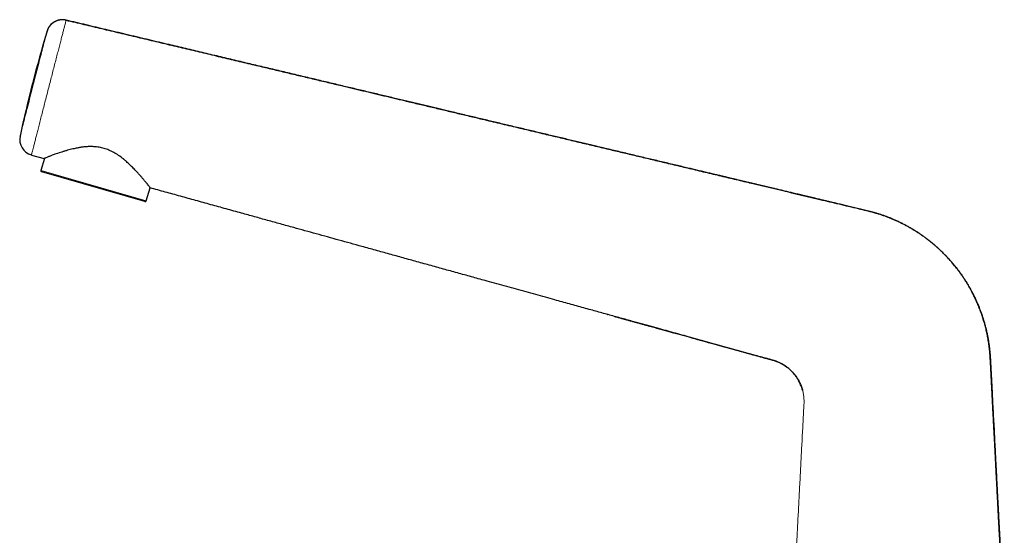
# Model space of a CAD drawing. Header units: millimetres. Extents: x 8 to 960, y 12 to 931.
# Tile 6 of 175: x 27 to 212, y 772 to 868. Entities that reach past the tile are written whole.
import ezdxf

# ---------------------------------------------------------------- set-up
doc = ezdxf.new("R2010")
doc.units = ezdxf.units.MM

msp = doc.modelspace()

# ---------------------------------------------------------------- linework, layer by layer
at = {"color": 7, "linetype": 'Continuous', "lineweight": 30}
for p, q in [((32.58, 865.94), (32.57, 865.91)), ((27.53, 846.32), (27.51, 846.22)), ((29.66, 842.78), (32.05, 842.12)), ((32.08, 842.14), (31.43, 839.89)), ((31.6, 839.63), (31.57, 839.64)), ((50.89, 834.1), (31.6, 839.63)), ((51.14, 834.24), (51.83, 836.65)), ((137.33, 812.99), (137.36, 812.99))]:
    msp.add_line(p, q, dxfattribs=at)
at = {"color": 8, "linetype": 'Continuous', "lineweight": 0}
for p, q in [((27.54, 846.34), (27.53, 846.3)), ((29.66, 842.78), (29.67, 842.8)), ((31.46, 839.88), (31.43, 839.89)), ((51.14, 834.24), (31.46, 839.88))]:
    msp.add_line(p, q, dxfattribs=at)
at = {"color": 7, "linetype": 'Continuous', "lineweight": 30}
for centre, radius, start, end in [((35.45, 865.07), 3, 76.6248, 144.9184), ((271.98, 793.92), 250, 163.2573, 167.9046), ((35.45, 865.07), 3, 149.2537, 163.2572), ((30.46, 845.68), 3, 167.9044, 254.5334), ((31.62, 839.83), 0.2, 164, 254), ((50.94, 834.29), 0.2, 254, 344)]:
    msp.add_arc(centre, radius, start, end, dxfattribs=at)
at = {"color": 8, "linetype": 'Continuous', "lineweight": 0}
for points, knots in [([(36.14, 867.98), (36.14, 867.97), (36.13, 867.94), (36.08, 867.76), (36.01, 867.47), (35.9, 867.05), (35.76, 866.52), (35.6, 865.89), (35.41, 865.15), (35.19, 864.32), (34.95, 863.4), (34.7, 862.4), (34.42, 861.34), (34.13, 860.22), (33.83, 859.05), (33.52, 857.85), (33.21, 856.63), (32.89, 855.39), (32.57, 854.15), (32.25, 852.92), (31.95, 851.72), (31.65, 850.56), (31.36, 849.43), (31.09, 848.37), (30.83, 847.38), (30.6, 846.46), (30.39, 845.63), (30.2, 844.89), (30.04, 844.25), (29.9, 843.73), (29.8, 843.31), (29.72, 843.01), (29.67, 842.82), (29.66, 842.8), (29.66, 842.78)], [0, 0, 0, 0, 0.023639, 0.055112, 0.086627, 0.118124, 0.149608, 0.181151, 0.212613, 0.244081, 0.275626, 0.307142, 0.338627, 0.370128, 0.401657, 0.433125, 0.464663, 0.496158, 0.527654, 0.559193, 0.590638, 0.622161, 0.653619, 0.685128, 0.716635, 0.748074, 0.779565, 0.811045, 0.842537, 0.874103, 0.905579, 0.937066, 0.968524, 1, 1, 1, 1]), ([(27.53, 846.3), (27.54, 846.34), (27.56, 846.42), (27.71, 847), (27.94, 847.91), (28.26, 849.14), (28.64, 850.63), (29.08, 852.34), (29.56, 854.19), (30.05, 856.12), (30.55, 858.05), (31.02, 859.9), (31.46, 861.61), (31.85, 863.1), (32.16, 864.33), (32.4, 865.24), (32.55, 865.83), (32.57, 865.9), (32.58, 865.94)], [0, 0, 0, 0, 0.062501, 0.125001, 0.187501, 0.250002, 0.312502, 0.375002, 0.437502, 0.500002, 0.562502, 0.625002, 0.687502, 0.750002, 0.812501, 0.875001, 0.937501, 1, 1, 1, 1]), ([(171.55, 747.28), (171.59, 747.99), (171.67, 749.69), (171.81, 752.35), (171.95, 754.93), (172.07, 757.17), (172.17, 759.08), (172.27, 760.99), (172.37, 762.9), (172.47, 764.81), (172.59, 767.22), (172.74, 770.13), (172.92, 773.55), (173.1, 776.96), (173.28, 780.37), (173.46, 783.78), (173.6, 786.6), (173.72, 788.82), (173.8, 790.45), (173.89, 792.07), (173.95, 793.3), (173.99, 794.11), (174.01, 794.53), (174.04, 794.94), (174.06, 795.35), (174.09, 795.76), (174.11, 796.17), (174.13, 796.57), (174.12, 796.96), (174.1, 797.33), (174.06, 797.7), (174.01, 798.08), (173.94, 798.44), (173.88, 798.69), (173.85, 798.81)], [0, 0, 0, 0, 0.0418576, 0.098478, 0.1549684, 0.1920275, 0.2290192, 0.2661123, 0.3031766, 0.340178, 0.3772554, 0.4433674, 0.5095823, 0.5759653, 0.641874, 0.7081699, 0.7744238, 0.8059191, 0.8373753, 0.8689213, 0.9005804, 0.9085733, 0.9165702, 0.9245644, 0.9325496, 0.940521, 0.9484748, 0.9564111, 0.9636774, 0.9709452, 0.9782138, 0.9854806, 0.9927432, 1, 1, 1, 1])]:
    msp.add_open_spline(points, degree=3, knots=knots, dxfattribs=at)
at = {"color": 7, "linetype": 'Continuous', "lineweight": 30}
for points, knots in [([(36.14, 867.99), (36.08, 868), (35.95, 868.03), (35.76, 868.06), (35.57, 868.07), (35.39, 868.07), (35.21, 868.06), (35.04, 868.04), (34.88, 868.01), (34.73, 867.98), (34.59, 867.94), (34.45, 867.9), (34.32, 867.84), (34.19, 867.78), (34.08, 867.73), (33.97, 867.66), (33.87, 867.6), (33.77, 867.54), (33.69, 867.48), (33.61, 867.42), (33.54, 867.37), (33.47, 867.31), (33.41, 867.26), (33.35, 867.2), (33.28, 867.14), (33.21, 867.06), (33.15, 867), (33.11, 866.94), (33.08, 866.91), (33.05, 866.87), (33.03, 866.84), (33.01, 866.81), (32.99, 866.79), (32.97, 866.76), (32.95, 866.73), (32.93, 866.7), (32.91, 866.68), (32.9, 866.65), (32.88, 866.62), (32.87, 866.61), (32.87, 866.6)], [0, 0, 0, 0, 0.047015, 0.093037, 0.137886, 0.181398, 0.22343, 0.263857, 0.302579, 0.339521, 0.374632, 0.407888, 0.446854, 0.482995, 0.51647, 0.547466, 0.576164, 0.60278, 0.627576, 0.65087, 0.67303, 0.694478, 0.71559, 0.736025, 0.762173, 0.78727, 0.811553, 0.82347, 0.835212, 0.846778, 0.855613, 0.864789, 0.874469, 0.884791, 0.899738, 0.916227, 0.934404, 0.954377, 0.976223, 1, 1, 1, 1]), ([(211.56, 754.61), (211.55, 754.81), (211.52, 755.4), (211.47, 756.36), (211.41, 757.49), (211.35, 758.6), (211.3, 759.7), (211.24, 760.79), (211.18, 761.86), (211.13, 762.88), (211.08, 763.83), (211.04, 764.72), (210.99, 765.6), (210.94, 766.47), (210.9, 767.34), (210.85, 768.25), (210.8, 769.2), (210.75, 770.2), (210.7, 771.19), (210.65, 772.14), (210.6, 773.04), (210.56, 773.89), (210.51, 774.73), (210.47, 775.57), (210.43, 776.39), (210.38, 777.22), (210.34, 778.04), (210.3, 778.89), (210.25, 779.77), (210.2, 780.68), (210.16, 781.57), (210.11, 782.45), (210.06, 783.32), (210.02, 784.17), (209.98, 785.01), (209.93, 785.84), (209.89, 786.7), (209.84, 787.61), (209.79, 788.56), (209.74, 789.5), (209.69, 790.42), (209.65, 791.33), (209.6, 792.22), (209.55, 793.1), (209.51, 793.97), (209.46, 794.83), (209.42, 795.67), (209.38, 796.5), (209.33, 797.29), (209.29, 798.05), (209.26, 798.79), (209.22, 799.51), (209.18, 800.23), (209.14, 800.93), (209.11, 801.64), (209.07, 802.34), (209.04, 803.02), (209, 803.7), (208.97, 804.31), (208.93, 804.87), (208.9, 805.38), (208.86, 805.88), (208.81, 806.36), (208.76, 806.86), (208.7, 807.36), (208.62, 807.87), (208.54, 808.37), (208.45, 808.85), (208.35, 809.32), (208.25, 809.79), (208.15, 810.24), (208.03, 810.7), (207.91, 811.16), (207.77, 811.64), (207.63, 812.1), (207.49, 812.54), (207.35, 812.97), (207.2, 813.39), (207.05, 813.8), (206.89, 814.22), (206.72, 814.63), (206.56, 815.02), (206.39, 815.4), (206.23, 815.76), (206.06, 816.11), (205.9, 816.45), (205.74, 816.77), (205.58, 817.07), (205.43, 817.35), (205.29, 817.62), (205.15, 817.87), (205.02, 818.09), (204.9, 818.3), (204.79, 818.49), (204.69, 818.67), (204.59, 818.83), (204.5, 818.98), (204.42, 819.11), (204.34, 819.22), (204.27, 819.33), (204.2, 819.45), (204.11, 819.59), (204, 819.75), (203.88, 819.93), (203.74, 820.14), (203.59, 820.35), (203.43, 820.59), (203.25, 820.84), (203.06, 821.09), (202.85, 821.37), (202.63, 821.65), (202.4, 821.95), (202.15, 822.26), (201.88, 822.57), (201.6, 822.9), (201.31, 823.24), (201, 823.57), (200.69, 823.9), (200.38, 824.22), (200.05, 824.55), (199.71, 824.88), (199.36, 825.21), (198.98, 825.56), (198.56, 825.93), (198.1, 826.31), (197.63, 826.69), (197.15, 827.07), (196.65, 827.44), (196.15, 827.8), (195.63, 828.15), (195.11, 828.49), (194.56, 828.83), (194, 829.16), (193.42, 829.49), (192.83, 829.8), (192.23, 830.11), (191.61, 830.41), (191.02, 830.67), (190.46, 830.91), (189.95, 831.12), (189.42, 831.32), (188.89, 831.51), (188.35, 831.69), (187.8, 831.86), (187.26, 832.02), (186.73, 832.16), (186.21, 832.3), (185.7, 832.43), (185.2, 832.55), (184.68, 832.68), (184.15, 832.8), (183.61, 832.93), (183.08, 833.05), (182.57, 833.17), (182.07, 833.29), (181.59, 833.4), (181.13, 833.51), (180.68, 833.62), (180.26, 833.72), (179.85, 833.82), (179.47, 833.91), (179.1, 834), (178.75, 834.08), (178.4, 834.16), (178.05, 834.25), (177.69, 834.33), (177.32, 834.42), (176.93, 834.51), (176.54, 834.6), (176.1, 834.71), (175.61, 834.82), (175.08, 834.95), (174.53, 835.08), (174.01, 835.21), (173.51, 835.32), (173.05, 835.44), (172.58, 835.55), (171.99, 835.69), (171.29, 835.85), (170.49, 836.04), (169.69, 836.23), (168.94, 836.41), (168.23, 836.58), (167.56, 836.74), (166.91, 836.9), (166.26, 837.05), (165.62, 837.2), (164.99, 837.35), (164.38, 837.5), (163.79, 837.64), (163.24, 837.77), (162.7, 837.89), (162.16, 838.02), (161.61, 838.15), (161.04, 838.29), (160.43, 838.43), (159.78, 838.59), (159.07, 838.76), (158.36, 838.93), (157.58, 839.11), (156.75, 839.31), (155.85, 839.52), (154.95, 839.74), (154.03, 839.96), (153.1, 840.18), (152.09, 840.42), (151.01, 840.68), (149.85, 840.95), (148.67, 841.23), (147.48, 841.51), (146.28, 841.8), (145.08, 842.08), (143.87, 842.37), (142.65, 842.66), (141.41, 842.96), (140.14, 843.26), (138.86, 843.56), (137.57, 843.87), (136.26, 844.18), (135.04, 844.47), (133.9, 844.74), (132.83, 845), (131.75, 845.25), (130.66, 845.51), (129.55, 845.78), (128.42, 846.05), (127.28, 846.32), (126.12, 846.59), (124.95, 846.87), (123.77, 847.15), (122.58, 847.43), (121.38, 847.72), (120.17, 848.01), (118.98, 848.29), (117.8, 848.57), (116.63, 848.85), (115.46, 849.13), (114.27, 849.41), (113.07, 849.7), (111.86, 849.98), (110.65, 850.27), (109.42, 850.56), (108.26, 850.84), (107.16, 851.1), (106.14, 851.34), (105.11, 851.59), (104.07, 851.84), (103.02, 852.09), (101.96, 852.34), (100.9, 852.59), (99.82, 852.85), (98.73, 853.11), (97.61, 853.37), (96.47, 853.64), (95.32, 853.92), (94.15, 854.2), (92.97, 854.48), (91.78, 854.76), (90.59, 855.04), (89.37, 855.33), (88.14, 855.62), (86.88, 855.92), (85.6, 856.23), (84.3, 856.54), (82.99, 856.85), (81.66, 857.17), (80.31, 857.49), (78.95, 857.81), (77.58, 858.14), (76.19, 858.47), (74.79, 858.8), (73.37, 859.14), (71.95, 859.47), (70.52, 859.81), (69.09, 860.15), (67.64, 860.5), (66.17, 860.85), (64.68, 861.2), (63.16, 861.56), (61.63, 861.93), (60.09, 862.29), (58.54, 862.66), (56.97, 863.04), (55.3, 863.43), (53.53, 863.85), (51.66, 864.3), (49.77, 864.75), (47.87, 865.2), (45.96, 865.65), (44.06, 866.1), (42.2, 866.55), (40.36, 866.99), (38.51, 867.43), (37.1, 867.76), (36.31, 867.95), (36.14, 867.99)], [0, 0, 0, 0, 0.002541, 0.007239, 0.011904, 0.016537, 0.021047, 0.025511, 0.02994, 0.034345, 0.038062, 0.041745, 0.045383, 0.048973, 0.052529, 0.056065, 0.060214, 0.06434, 0.068436, 0.072492, 0.076066, 0.079584, 0.083049, 0.086478, 0.089889, 0.093295, 0.096687, 0.100049, 0.103834, 0.107564, 0.111248, 0.114893, 0.118498, 0.121996, 0.125447, 0.12885, 0.132214, 0.136176, 0.140098, 0.143969, 0.147777, 0.151516, 0.155195, 0.158826, 0.162416, 0.165956, 0.169433, 0.17284, 0.176176, 0.179263, 0.182298, 0.185284, 0.188222, 0.191112, 0.194042, 0.196922, 0.199753, 0.202537, 0.205273, 0.207391, 0.209476, 0.211528, 0.213545, 0.215525, 0.21769, 0.219809, 0.221883, 0.223913, 0.225901, 0.227847, 0.229752, 0.231616, 0.233697, 0.235725, 0.237701, 0.239626, 0.241498, 0.243319, 0.245087, 0.246972, 0.248793, 0.25055, 0.252243, 0.253871, 0.255485, 0.257028, 0.258501, 0.259903, 0.261234, 0.262494, 0.263683, 0.264711, 0.265681, 0.266592, 0.267445, 0.26824, 0.268977, 0.269561, 0.270103, 0.270644, 0.271221, 0.271832, 0.272687, 0.273602, 0.274578, 0.275692, 0.276876, 0.27813, 0.279454, 0.280848, 0.282339, 0.283902, 0.285534, 0.287237, 0.28901, 0.290852, 0.292763, 0.294575, 0.296444, 0.298368, 0.300319, 0.30229, 0.304284, 0.306707, 0.309165, 0.31166, 0.314189, 0.316749, 0.319293, 0.321862, 0.324458, 0.327082, 0.329778, 0.332506, 0.335268, 0.338063, 0.340894, 0.343761, 0.346038, 0.348336, 0.350653, 0.352988, 0.355339, 0.357704, 0.360035, 0.362311, 0.364535, 0.366705, 0.368823, 0.370888, 0.373256, 0.375552, 0.377776, 0.379929, 0.382046, 0.384087, 0.386051, 0.387938, 0.389748, 0.391449, 0.393077, 0.394633, 0.396115, 0.397569, 0.399053, 0.400583, 0.40216, 0.403783, 0.405451, 0.407164, 0.409361, 0.411625, 0.413953, 0.416347, 0.418275, 0.420247, 0.422236, 0.424209, 0.427692, 0.431117, 0.434476, 0.437765, 0.440646, 0.44348, 0.446272, 0.449023, 0.45173, 0.454386, 0.456988, 0.459532, 0.461781, 0.464035, 0.466332, 0.468673, 0.471061, 0.473497, 0.476425, 0.479409, 0.482446, 0.48553, 0.489259, 0.493046, 0.496886, 0.500777, 0.504717, 0.508706, 0.513556, 0.518471, 0.52345, 0.528492, 0.533593, 0.538661, 0.543784, 0.548961, 0.554189, 0.559566, 0.564995, 0.570474, 0.576004, 0.581584, 0.586021, 0.590524, 0.595095, 0.599733, 0.604436, 0.609204, 0.614038, 0.618936, 0.6239, 0.62893, 0.633934, 0.639002, 0.644135, 0.649335, 0.654197, 0.659118, 0.664099, 0.669141, 0.674246, 0.679324, 0.684466, 0.689675, 0.694953, 0.699227, 0.703549, 0.707919, 0.71234, 0.716812, 0.721257, 0.725756, 0.730311, 0.734923, 0.73968, 0.744502, 0.74939, 0.754345, 0.759368, 0.764366, 0.76943, 0.774558, 0.77975, 0.785115, 0.790547, 0.796045, 0.801609, 0.807238, 0.812933, 0.818692, 0.824503, 0.830377, 0.836314, 0.842313, 0.848374, 0.854385, 0.860454, 0.86658, 0.872763, 0.879128, 0.88555, 0.892028, 0.89856, 0.905145, 0.911783, 0.918471, 0.926337, 0.934267, 0.942261, 0.950314, 0.958426, 0.966593, 0.974341, 0.982133, 0.989967, 0.997839, 1, 1, 1, 1]), ([(36.14, 867.99), (37.25, 867.73), (39.48, 867.2), (42.82, 866.41), (46.17, 865.61), (49.53, 864.81), (52.9, 864.01), (56.21, 863.22), (59.45, 862.45), (62.62, 861.7), (65.79, 860.94), (68.96, 860.19), (71.94, 859.48), (74.73, 858.82), (77.34, 858.2), (79.93, 857.58), (82.51, 856.97), (85.08, 856.36), (87.45, 855.79), (89.62, 855.28), (91.6, 854.8), (93.57, 854.34), (95.53, 853.87), (97.47, 853.41), (99.57, 852.91), (101.84, 852.37), (104.27, 851.79), (106.69, 851.22), (109.11, 850.64), (111.53, 850.07), (113.69, 849.55), (115.59, 849.1), (117.23, 848.71), (118.88, 848.32), (120.54, 847.92), (122.22, 847.53), (123.9, 847.13), (125.47, 846.75), (126.93, 846.41), (128.28, 846.09), (129.63, 845.76), (131, 845.44), (132.37, 845.11), (133.75, 844.78), (135.13, 844.46), (136.52, 844.13), (137.87, 843.8), (139.19, 843.49), (140.46, 843.19), (141.75, 842.88), (143.06, 842.57), (144.37, 842.26), (145.7, 841.94), (147.04, 841.62), (148.41, 841.3), (149.81, 840.96), (151.25, 840.62), (152.7, 840.28), (154.16, 839.93), (155.65, 839.58), (157.12, 839.23), (158.57, 838.88), (160.01, 838.54), (161.44, 838.2), (162.87, 837.86), (164.54, 837.46), (166.44, 837.01), (168.58, 836.5), (170.71, 836), (172.84, 835.49), (174.97, 834.98), (176.98, 834.5), (178.88, 834.05), (180.67, 833.63), (182.46, 833.2), (183.92, 832.86), (185.04, 832.6), (185.82, 832.4), (186.61, 832.2), (187.33, 832), (188, 831.81), (188.6, 831.61), (189.2, 831.4), (189.81, 831.18), (190.41, 830.94), (191, 830.68), (191.59, 830.42), (192.18, 830.14), (192.75, 829.85), (193.32, 829.55), (193.87, 829.24), (194.42, 828.92), (194.96, 828.59), (195.5, 828.24), (196.04, 827.88), (196.57, 827.5), (197.09, 827.11), (197.61, 826.72), (198.11, 826.31), (198.61, 825.89), (199.1, 825.46), (199.58, 825.02), (200.05, 824.56), (200.51, 824.1), (200.96, 823.62), (201.4, 823.14), (201.83, 822.64), (202.26, 822.13), (202.68, 821.6), (203.1, 821.05), (203.5, 820.49), (203.89, 819.92), (204.27, 819.35), (204.63, 818.77), (204.98, 818.18), (205.32, 817.58), (205.64, 816.97), (205.95, 816.36), (206.24, 815.74), (206.52, 815.12), (206.78, 814.51), (207.01, 813.9), (207.24, 813.3), (207.45, 812.69), (207.65, 812.06), (207.84, 811.41), (208.02, 810.76), (208.19, 810.09), (208.34, 809.42), (208.47, 808.75), (208.59, 808.09), (208.69, 807.44), (208.77, 806.8), (208.84, 806.15), (208.9, 805.5), (208.95, 804.68), (209.01, 803.69), (209.07, 802.54), (209.13, 801.38), (209.19, 800.23), (209.26, 798.84), (209.34, 797.22), (209.44, 795.34), (209.54, 793.46), (209.64, 791.58), (209.74, 789.71), (209.83, 787.83), (209.95, 785.62), (210.08, 783.08), (210.2, 780.77), (210.29, 779.05), (210.35, 777.91), (210.41, 776.78), (210.48, 775.54), (210.55, 774.19), (210.62, 772.72), (210.7, 771.25), (210.78, 769.77), (210.85, 768.3), (210.93, 766.83), (211.01, 765.36), (211.1, 763.61), (211.21, 761.58), (211.33, 759.27), (211.45, 756.96), (211.53, 755.42), (211.57, 754.65)], [0, 0, 0, 0, 0.01409, 0.028244, 0.042449, 0.056693, 0.070962, 0.085244, 0.09871, 0.112164, 0.125597, 0.138996, 0.152352, 0.163441, 0.174485, 0.185479, 0.196417, 0.207291, 0.218096, 0.226534, 0.234921, 0.243256, 0.251535, 0.259756, 0.267925, 0.27826, 0.288543, 0.298794, 0.309032, 0.319274, 0.329541, 0.336478, 0.34344, 0.350434, 0.357464, 0.364537, 0.371657, 0.378832, 0.384499, 0.390205, 0.395954, 0.401747, 0.407589, 0.413375, 0.419213, 0.425105, 0.431054, 0.436415, 0.441826, 0.447287, 0.452802, 0.458371, 0.463997, 0.469682, 0.475427, 0.481426, 0.487493, 0.493631, 0.499841, 0.506127, 0.512487, 0.518541, 0.524628, 0.530711, 0.536761, 0.542817, 0.551892, 0.560921, 0.569948, 0.578981, 0.587972, 0.597005, 0.604577, 0.612135, 0.619717, 0.627297, 0.630628, 0.633958, 0.637289, 0.640622, 0.643243, 0.645866, 0.648493, 0.651123, 0.653802, 0.656479, 0.659153, 0.661822, 0.664488, 0.667103, 0.669716, 0.672328, 0.67494, 0.677607, 0.680278, 0.682953, 0.685631, 0.688308, 0.690983, 0.693652, 0.696343, 0.699032, 0.701721, 0.704414, 0.707113, 0.709816, 0.712524, 0.715236, 0.718082, 0.720928, 0.723771, 0.726606, 0.729432, 0.732251, 0.73507, 0.737893, 0.740724, 0.74356, 0.7464, 0.74924, 0.751915, 0.754587, 0.757255, 0.759921, 0.762583, 0.765402, 0.76822, 0.771036, 0.773852, 0.776669, 0.77949, 0.782155, 0.784828, 0.787509, 0.790195, 0.792883, 0.797672, 0.802442, 0.807197, 0.811943, 0.816683, 0.824374, 0.832108, 0.839889, 0.847624, 0.855357, 0.863116, 0.870832, 0.882717, 0.894629, 0.899322, 0.904033, 0.908734, 0.913392, 0.919393, 0.925439, 0.93154, 0.937645, 0.943723, 0.94976, 0.955796, 0.961881, 0.971451, 0.980972, 0.9905, 1, 1, 1, 1]), ([(32.83, 866.54), (32.82, 866.52), (32.8, 866.48), (32.76, 866.41), (32.72, 866.33), (32.68, 866.23), (32.65, 866.14), (32.61, 866.05), (32.6, 865.99), (32.59, 865.97)], [0, 0, 0, 0, 0.109628, 0.255346, 0.406011, 0.562716, 0.726289, 0.897308, 1, 1, 1, 1]), ([(32.99, 866.8), (32.99, 866.79), (32.97, 866.77), (32.94, 866.72), (32.92, 866.69), (32.91, 866.67), (32.91, 866.67)], [0, 0, 0, 0, 0.337905, 0.663902, 0.982019, 1, 1, 1, 1]), ([(51.85, 836.64), (51.85, 836.65), (51.84, 836.67), (51.75, 836.81), (51.59, 837.02), (51.35, 837.33), (51.03, 837.73), (50.71, 838.11), (50.45, 838.42), (50.28, 838.62), (50.09, 838.83), (49.9, 839.04), (49.7, 839.27), (49.36, 839.65), (48.88, 840.16), (48.29, 840.75), (47.81, 841.2), (47.44, 841.54), (47.19, 841.76), (47.02, 841.91), (46.92, 841.99), (46.89, 842.02), (46.88, 842.03), (46.87, 842.04), (46.87, 842.04), (46.87, 842.04), (46.87, 842.04), (46.87, 842.04), (46.87, 842.04), (46.87, 842.04), (46.58, 842.27), (46, 842.7), (45.08, 843.26), (44.16, 843.7), (43.25, 844.03), (42.3, 844.24), (41.55, 844.33), (41.01, 844.35), (40.71, 844.36), (40.4, 844.35), (40.09, 844.34), (39.77, 844.32), (39.45, 844.29), (39.18, 844.26), (38.92, 844.22), (38.66, 844.18), (38.36, 844.12), (38.01, 844.05), (37.6, 843.96), (37.15, 843.86), (36.66, 843.74), (36.13, 843.59), (35.59, 843.43), (35.06, 843.26), (34.54, 843.09), (33.97, 842.89), (33.4, 842.68), (32.88, 842.49), (32.5, 842.33), (32.23, 842.22), (32.07, 842.14), (32.06, 842.13), (32.05, 842.12)], [0, 0, 0, 0, 0.025951, 0.053207, 0.081887, 0.112093, 0.143913, 0.177421, 0.188983, 0.200741, 0.212698, 0.224857, 0.237218, 0.249784, 0.284466, 0.313598, 0.337178, 0.35122, 0.362138, 0.369932, 0.372932, 0.373942, 0.374326, 0.374484, 0.374551, 0.37458, 0.374592, 0.374598, 0.3746, 0.374602, 0.374602, 0.409638, 0.442019, 0.471969, 0.499776, 0.527877, 0.557924, 0.566917, 0.576102, 0.585483, 0.595066, 0.604856, 0.614859, 0.625078, 0.631129, 0.639912, 0.649616, 0.661328, 0.675049, 0.69078, 0.708519, 0.728267, 0.750023, 0.771228, 0.793562, 0.817608, 0.852122, 0.884854, 0.915894, 0.945345, 0.973333, 1, 1, 1, 1]), ([(173.85, 798.81), (173.81, 798.92), (173.75, 799.16), (173.63, 799.5), (173.49, 799.84), (173.34, 800.17), (173.18, 800.5), (173, 800.81), (172.81, 801.12), (172.61, 801.41), (172.39, 801.7), (172.16, 801.98), (171.91, 802.25), (171.66, 802.51), (171.39, 802.75), (171.11, 802.98), (170.82, 803.21), (170.53, 803.4), (170.26, 803.58), (169.99, 803.73), (169.72, 803.87), (169.45, 804), (169.17, 804.12), (168.87, 804.24), (168.55, 804.35), (168.2, 804.45), (167.86, 804.55), (167.22, 804.72), (166.28, 804.98), (164.86, 805.38), (163.25, 805.82), (161.45, 806.32), (159.65, 806.82), (157.86, 807.31), (156.06, 807.81), (154.27, 808.31), (152.81, 808.71), (151.68, 809.02), (150.89, 809.24), (150.1, 809.46), (149.31, 809.68), (148.52, 809.9), (147.72, 810.12), (146.89, 810.35), (146.02, 810.59), (145.11, 810.84), (144.19, 811.1), (143.25, 811.35), (142.26, 811.63), (141.2, 811.92), (140.08, 812.23), (138.94, 812.55), (137.79, 812.87), (136.62, 813.19), (135.45, 813.51), (134.22, 813.85), (132.93, 814.21), (131.6, 814.58), (130.25, 814.95), (128.89, 815.33), (127.39, 815.74), (125.75, 816.2), (123.96, 816.69), (122.16, 817.19), (120.35, 817.69), (118.53, 818.2), (116.69, 818.7), (114.59, 819.28), (112.24, 819.94), (109.63, 820.66), (107.01, 821.38), (104.38, 822.11), (101.76, 822.83), (99.17, 823.55), (96.59, 824.27), (94.02, 824.98), (91.59, 825.65), (89.31, 826.28), (87.16, 826.87), (85.03, 827.46), (82.91, 828.05), (80.8, 828.63), (78.58, 829.25), (76.24, 829.89), (73.8, 830.57), (71.37, 831.24), (68.79, 831.96), (66.07, 832.71), (63.21, 833.5), (60.36, 834.29), (57.52, 835.08), (54.69, 835.86), (52.8, 836.38), (51.85, 836.64)], [0, 0, 0, 0, 0.002819, 0.005637, 0.008457, 0.011281, 0.01411, 0.016894, 0.01968, 0.022465, 0.025245, 0.028073, 0.030891, 0.033703, 0.036515, 0.039332, 0.042161, 0.045002, 0.047371, 0.049742, 0.052112, 0.054476, 0.056833, 0.059183, 0.061949, 0.064716, 0.067485, 0.070257, 0.080173, 0.090121, 0.104593, 0.119018, 0.133493, 0.147901, 0.162281, 0.176738, 0.19118, 0.197558, 0.203934, 0.210293, 0.21662, 0.222945, 0.229326, 0.235792, 0.243004, 0.250317, 0.25773, 0.265239, 0.272841, 0.281752, 0.290781, 0.299925, 0.30918, 0.318541, 0.328005, 0.337568, 0.348197, 0.358935, 0.369778, 0.380721, 0.391758, 0.405964, 0.420304, 0.434767, 0.449343, 0.464021, 0.478789, 0.493638, 0.514541, 0.53555, 0.556636, 0.577769, 0.598921, 0.619683, 0.640407, 0.661063, 0.681623, 0.698973, 0.716219, 0.733359, 0.750398, 0.767344, 0.7842, 0.80396, 0.823614, 0.843171, 0.862641, 0.885719, 0.908701, 0.931605, 0.954446, 0.977239, 1, 1, 1, 1]), ([(138.74, 812.6), (138.95, 812.54), (139.37, 812.43), (140, 812.25), (140.61, 812.09), (141.2, 811.92), (141.78, 811.76), (142.37, 811.6), (142.96, 811.44), (143.56, 811.27), (144.13, 811.11), (144.7, 810.96), (145.24, 810.8), (145.77, 810.66), (146.29, 810.52), (146.79, 810.38), (147.27, 810.24), (147.74, 810.11), (148.2, 809.99), (148.63, 809.87), (149.06, 809.75), (149.51, 809.63), (149.99, 809.49), (150.5, 809.35), (150.99, 809.22), (151.46, 809.09), (151.92, 808.96), (152.36, 808.84), (152.77, 808.72), (153.15, 808.62), (153.51, 808.52), (153.85, 808.43), (154.18, 808.33), (154.49, 808.25), (154.78, 808.17), (155.05, 808.09), (155.3, 808.03), (155.54, 807.96), (155.77, 807.9), (155.99, 807.83), (156.32, 807.74), (156.73, 807.63), (157.22, 807.49), (157.68, 807.37), (158.11, 807.25), (158.54, 807.13), (158.98, 807.01), (159.44, 806.88), (159.91, 806.75), (160.37, 806.62), (160.83, 806.5), (161.27, 806.37), (161.66, 806.27), (161.98, 806.18), (162.25, 806.1), (162.51, 806.03), (162.78, 805.96), (163.04, 805.88), (163.31, 805.81), (163.59, 805.73), (163.9, 805.65), (164.22, 805.56), (164.57, 805.46), (164.92, 805.36), (165.27, 805.27), (165.61, 805.17), (165.94, 805.08), (166.28, 804.99), (166.63, 804.89), (166.99, 804.79), (167.34, 804.69), (167.69, 804.6), (168.03, 804.5), (168.36, 804.41), (168.68, 804.31), (169.01, 804.19), (169.33, 804.06), (169.65, 803.92), (169.96, 803.76), (170.26, 803.59), (170.54, 803.4), (170.81, 803.22), (171.07, 803.02), (171.32, 802.82), (171.55, 802.61), (171.78, 802.4), (172, 802.17), (172.21, 801.93), (172.41, 801.68), (172.61, 801.42), (172.79, 801.15), (172.97, 800.88), (173.14, 800.59), (173.27, 800.33), (173.38, 800.11), (173.46, 799.94), (173.53, 799.77), (173.59, 799.6), (173.65, 799.45), (173.69, 799.32), (173.73, 799.2), (173.77, 799.09), (173.8, 798.98), (173.83, 798.88), (173.84, 798.82), (173.85, 798.79)], [0, 0, 0, 0, 0.016961, 0.033546, 0.049758, 0.0656, 0.081076, 0.096189, 0.112399, 0.128179, 0.143534, 0.15847, 0.172992, 0.187104, 0.200814, 0.214125, 0.227043, 0.239575, 0.251511, 0.263096, 0.274364, 0.285347, 0.299232, 0.312711, 0.325767, 0.338383, 0.350547, 0.362248, 0.373482, 0.383366, 0.39285, 0.401939, 0.41064, 0.418958, 0.426899, 0.433778, 0.440352, 0.446616, 0.452693, 0.458716, 0.464681, 0.478496, 0.49194, 0.503648, 0.515113, 0.526367, 0.537437, 0.550365, 0.562983, 0.575257, 0.587197, 0.599, 0.610711, 0.617825, 0.62491, 0.631969, 0.639001, 0.646009, 0.65301, 0.660254, 0.668587, 0.677306, 0.68641, 0.695894, 0.705756, 0.71426, 0.723019, 0.732031, 0.741297, 0.750816, 0.760542, 0.769629, 0.77859, 0.787422, 0.796129, 0.804719, 0.813849, 0.822875, 0.831785, 0.840564, 0.849196, 0.857666, 0.865962, 0.874089, 0.88207, 0.890061, 0.898121, 0.906263, 0.914495, 0.922813, 0.931208, 0.939671, 0.948192, 0.956764, 0.961919, 0.966901, 0.971651, 0.976188, 0.980526, 0.984005, 0.987372, 0.99064, 0.993824, 0.996939, 1, 1, 1, 1])]:
    msp.add_open_spline(points, degree=3, knots=knots, dxfattribs=at)

doc.saveas('drawing.dxf')
